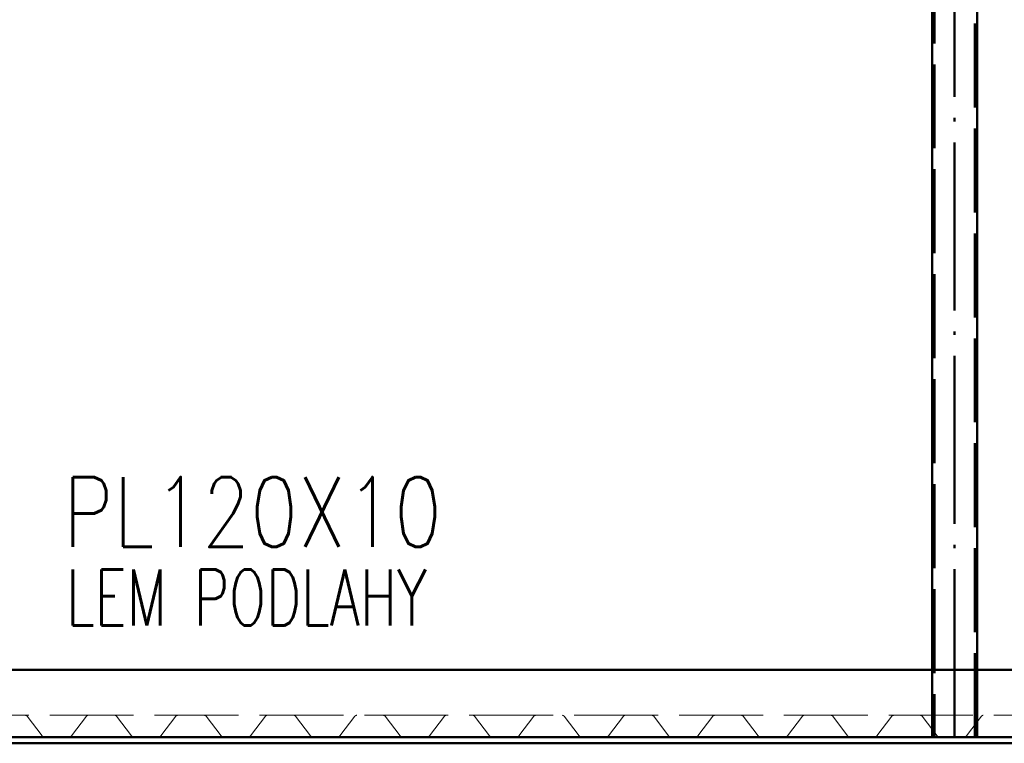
# Paper-space layout 'Layout1' of a CAD drawing. Extents: x -2 to 1243, y -36 to 596.
# Tile 73 of 132: x 335 to 370, y 458 to 484. Entities that reach past the tile are written whole.
import ezdxf

# ---------------------------------------------------------------- set-up
doc = ezdxf.new("R2010")
doc.units = 0
doc.linetypes.add('ACAD_ISO02W100', pattern=[15, 12, -3])
doc.linetypes.add('ACAD_ISO04W100', pattern=[30.5, 24, -3, 0.5, -3])
for name, color, linetype, lineweight in [('SS_2.ET-HALA_TaO-VESTAVBA_A1÷B2-P.NOSNIK', 172, 'CONTINUOUS', 50), ('SS_2.ET-HALA_TaO-VESTAVBA_A1÷B2-PODLAHA', 9, 'CONTINUOUS', 5), ('SS_2.ET-HALA_TaO-VESTAVBA_A1÷B2-PODLAHA_LEM', 102, 'CONTINUOUS', 50), ('SS_2.ET-HALA_TaO-VESTAVBA_A1÷B2-VAZBA2', 51, 'CONTINUOUS', 50), ('SS_POPIS_PROFILU', 13, 'CONTINUOUS', 25)]:
    doc.layers.add(name, color=color, linetype=linetype, lineweight=lineweight)
doc.styles.add('romans.shx', font='romans.shx', dxfattribs={"height": 5})

psp = doc.layouts.get("Layout1")

# ---------------------------------------------------------------- linework, layer by layer
at = {"layer": 'SS_2.ET-HALA_TaO-VESTAVBA_A1÷B2-P.NOSNIK', "color": 7, "linetype": 'ACAD_ISO04W100', "ltscale": 0.25}
psp.add_line((298.2111, 458.3608), (411.9111, 458.3608), dxfattribs=at)
at = {"layer": 'SS_2.ET-HALA_TaO-VESTAVBA_A1÷B2-P.NOSNIK', "color": 1, "linetype": 'Continuous', "ltscale": 0.25}
psp.add_line((300.6111, 458.1408), (387.7111, 458.1408), dxfattribs=at)
at = {"layer": 'SS_2.ET-HALA_TaO-VESTAVBA_A1÷B2-PODLAHA', "color": 9, "linetype": 'ACAD_ISO02W100', "ltscale": 0.25}
for p, q in [((367.6911, 460.7608), (367.6911, 459.1408)), ((369.3311, 459.1408), (369.3311, 460.7608)), ((387.9111, 459.1408), (68.8111, 459.1408)), ((335.3523, 459.1079), (335.8871, 458.4066)), ((336.9351, 458.4066), (337.4699, 459.1079)), ((338.5523, 459.1079), (339.0871, 458.4066)), ((340.1351, 458.4066), (340.6699, 459.1079)), ((341.7523, 459.1079), (342.2871, 458.4066)), ((343.3351, 458.4066), (343.8699, 459.1079)), ((344.9523, 459.1079), (345.4871, 458.4066)), ((346.5351, 458.4066), (347.0699, 459.1079)), ((348.1523, 459.1079), (348.6871, 458.4066)), ((349.7351, 458.4066), (350.2699, 459.1079)), ((351.3523, 459.1079), (351.8871, 458.4066)), ((352.9351, 458.4066), (353.4699, 459.1079)), ((354.5523, 459.1079), (355.0871, 458.4066)), ((356.1351, 458.4066), (356.6699, 459.1079)), ((357.7523, 459.1079), (358.2871, 458.4066)), ((359.3351, 458.4066), (359.8699, 459.1079)), ((360.9523, 459.1079), (361.4871, 458.4066)), ((362.5351, 458.4066), (363.0699, 459.1079)), ((364.1523, 459.1079), (364.6871, 458.4066)), ((365.7351, 458.4066), (366.2699, 459.1079)), ((367.3523, 459.1079), (367.8871, 458.4066)), ((367.6911, 459.1408), (367.6911, 458.6636)), ((368.9351, 458.4066), (369.4699, 459.1079)), ((369.3311, 458.9259), (369.3311, 459.1408)), ((369.2311, 458.7948), (369.3111, 458.8997)), ((369.3111, 458.8997), (369.3311, 458.9259)), ((335.935, 458.3823), (336.8872, 458.3823)), ((339.135, 458.3823), (340.0872, 458.3823)), ((342.335, 458.3823), (343.2872, 458.3823)), ((345.535, 458.3823), (346.4872, 458.3823)), ((348.735, 458.3823), (349.6872, 458.3823)), ((351.935, 458.3823), (352.8872, 458.3823)), ((355.135, 458.3823), (356.0872, 458.3823)), ((358.335, 458.3823), (359.2872, 458.3823)), ((361.535, 458.3823), (362.4872, 458.3823)), ((364.735, 458.3823), (365.6872, 458.3823)), ((367.935, 458.3823), (368.8872, 458.3823))]:
    psp.add_line(p, q, dxfattribs=at)
at = {"layer": 'SS_2.ET-HALA_TaO-VESTAVBA_A1÷B2-PODLAHA', "color": 9, "linetype": 'ACAD_ISO02W100', "ltscale": 0.25, "extrusion": (-3.00135e-12, 4.52549e-13, -1)}
for centre in [(-335.2872, 459.0601), (-341.6872, 459.0601), (-360.8872, 459.0601), (-367.2872, 459.0601)]:
    psp.add_arc(centre, 0.0807, 90.0343, 143.65467, dxfattribs=at)
at = {"layer": 'SS_2.ET-HALA_TaO-VESTAVBA_A1÷B2-PODLAHA', "color": 9, "linetype": 'ACAD_ISO02W100', "ltscale": 0.25, "extrusion": (6.56804e-13, -5.74193e-13, -1)}
psp.add_arc((-337.5364, 459.0573), 0.0836, 37.32743, 88.98538, dxfattribs=at)
at = {"layer": 'SS_2.ET-HALA_TaO-VESTAVBA_A1÷B2-PODLAHA', "color": 9, "linetype": 'ACAD_ISO02W100', "ltscale": 0.25, "extrusion": (-2.81471e-12, 9.03129e-13, -1)}
for centre in [(-338.4872, 459.0601), (-344.8872, 459.0601)]:
    psp.add_arc(centre, 0.0807, 90.03431, 143.65467, dxfattribs=at)
at = {"layer": 'SS_2.ET-HALA_TaO-VESTAVBA_A1÷B2-PODLAHA', "color": 9, "linetype": 'ACAD_ISO02W100', "ltscale": 0.25, "extrusion": (9.85206e-13, -8.6132e-13, -1)}
for centre, start in [((-340.7364, 459.0573), 37.32743), ((-347.1364, 459.0573), 37.32744), ((-356.7364, 459.0573), 37.32745), ((-366.3364, 459.0573), 37.32743)]:
    psp.add_arc(centre, 0.0836, start, 88.98538, dxfattribs=at)
at = {"layer": 'SS_2.ET-HALA_TaO-VESTAVBA_A1÷B2-PODLAHA', "color": 9, "linetype": 'ACAD_ISO02W100', "ltscale": 0.25, "extrusion": (1.31361e-12, -1.14845e-12, -1)}
for centre, start in [((-343.9364, 459.0573), 37.3274), ((-350.3364, 459.0573), 37.32745), ((-353.5364, 459.0573), 37.32743), ((-359.9364, 459.0573), 37.32743), ((-363.1364, 459.0573), 37.32739), ((-369.5364, 459.0573), 37.32745)]:
    psp.add_arc(centre, 0.0836, start, 88.98538, dxfattribs=at)
at = {"layer": 'SS_2.ET-HALA_TaO-VESTAVBA_A1÷B2-PODLAHA', "color": 9, "linetype": 'ACAD_ISO02W100', "ltscale": 0.25, "extrusion": (-3.37462e-12, -4.4861e-13, -1)}
psp.add_arc((-348.0872, 459.0601, 0), 0.0807, 90.0343, 143.65467, dxfattribs=at)
at = {"layer": 'SS_2.ET-HALA_TaO-VESTAVBA_A1÷B2-PODLAHA', "color": 9, "linetype": 'ACAD_ISO02W100', "ltscale": 0.25, "extrusion": (-3.00135e-12, 4.5255e-13, -1)}
for centre in [(-351.2872, 459.0601), (-357.6872, 459.0601)]:
    psp.add_arc(centre, 0.0807, 90.03431, 143.65467, dxfattribs=at)
at = {"layer": 'SS_2.ET-HALA_TaO-VESTAVBA_A1÷B2-PODLAHA', "color": 9, "linetype": 'ACAD_ISO02W100', "ltscale": 0.25, "extrusion": (-3.18799e-12, 1.96979e-15, -1)}
psp.add_arc((-354.4872, 459.0601, 0), 0.0807, 90.0343, 143.65467, dxfattribs=at)
at = {"layer": 'SS_2.ET-HALA_TaO-VESTAVBA_A1÷B2-PODLAHA', "color": 9, "linetype": 'ACAD_ISO02W100', "ltscale": 0.25, "extrusion": (-3.18799e-12, 1.97002e-15, -1)}
psp.add_arc((-364.0872, 459.0601, 0), 0.0807, 90.03431, 143.65467, dxfattribs=at)
at = {"layer": 'SS_2.ET-HALA_TaO-VESTAVBA_A1÷B2-PODLAHA', "color": 9, "linetype": 'ACAD_ISO02W100', "ltscale": 0.25}
for centre, radius, start, end in [((335.9362, 458.444), 0.0617, 217.3274, 268.85395), ((336.8862, 458.4436), 0.0613, 270.98235, 322.8363), ((339.1362, 458.444), 0.0617, 217.3274, 268.85395), ((340.0872, 458.4415), 0.0593, 270.00002, 323.81866), ((342.3362, 458.444), 0.0617, 217.3274, 268.85395), ((343.2872, 458.4415), 0.0593, 270.00002, 323.81866), ((345.5362, 458.444), 0.0617, 217.3274, 268.85395), ((346.4872, 458.4415), 0.0593, 270.00002, 323.81866), ((348.7362, 458.444), 0.0617, 217.3274, 268.85395), ((349.6862, 458.4436), 0.0613, 270.98235, 322.8363), ((351.9362, 458.444), 0.0617, 217.3274, 268.85395), ((352.8872, 458.4415), 0.0593, 270.00002, 323.81866), ((355.1362, 458.444), 0.0617, 217.32743, 268.85395), ((356.0872, 458.4415), 0.0593, 270.00002, 323.81866), ((358.3362, 458.444), 0.0617, 217.3274, 268.85395), ((359.2872, 458.4415), 0.0593, 270.00002, 323.81866), ((361.5362, 458.444), 0.0617, 217.32743, 268.85395), ((362.4862, 458.4436), 0.0613, 270.98235, 322.8363), ((364.7362, 458.444), 0.0617, 217.32743, 268.85395), ((365.6872, 458.4415), 0.0593, 270.00002, 323.81866), ((367.9362, 458.444), 0.0617, 217.32741, 268.85395), ((368.8872, 458.4415), 0.0593, 270.00002, 323.81866)]:
    psp.add_arc(centre, radius, start, end, dxfattribs=at)
at = {"layer": 'SS_2.ET-HALA_TaO-VESTAVBA_A1÷B2-PODLAHA_LEM', "color": 1, "linetype": 'Continuous', "ltscale": 0.25}
for p, q in [((387.7111, 460.7608), (298.2111, 460.7608)), ((387.7111, 458.3608), (300.6111, 458.3608))]:
    psp.add_line(p, q, dxfattribs=at)
at = {"layer": 'SS_2.ET-HALA_TaO-VESTAVBA_A1÷B2-PODLAHA_LEM', "color": 7, "linetype": 'ACAD_ISO04W100', "ltscale": 0.25}
psp.add_line((387.9111, 458.3608), (298.2111, 458.3608), dxfattribs=at)
at = {"layer": 'SS_2.ET-HALA_TaO-VESTAVBA_A1÷B2-VAZBA2', "color": 7, "linetype": 'ACAD_ISO04W100', "ltscale": 0.25}
psp.add_line((368.5111, 458.3608), (368.5111, 537.5608), dxfattribs=at)
at = {"layer": 'SS_2.ET-HALA_TaO-VESTAVBA_A1÷B2-VAZBA2', "color": 3, "linetype": 'ACAD_ISO02W100', "ltscale": 0.25}
for p, q in [((367.7911, 534.9008), (367.7911, 458.3608)), ((369.2311, 458.3608), (369.2311, 534.9008)), ((367.7111, 458.3608), (367.7111, 460.7608)), ((369.3111, 458.3608), (369.3111, 460.7608))]:
    psp.add_line(p, q, dxfattribs=at)
at = {"layer": 'SS_2.ET-HALA_TaO-VESTAVBA_A1÷B2-VAZBA2', "color": 1, "linetype": 'Continuous', "ltscale": 0.25}
for p, q in [((369.3111, 460.7608), (369.3111, 534.9008)), ((367.7111, 460.7608), (367.7111, 516.3608))]:
    psp.add_line(p, q, dxfattribs=at)

# ---------------------------------------------------------------- texts
at = {"layer": 'SS_POPIS_PROFILU', "color": 13, "style": 'romans.shx'}
for s, height, width, p in [('PL120X10', 2.5, 0.8, (336.6391, 465.1559)), ('LEM PODLAHY', 2, 0.7, (336.7522, 462.3559))]:
    psp.add_text(s, height=height, dxfattribs=dict(at, width=width)).set_placement(p)

doc.saveas('drawing.dxf')
